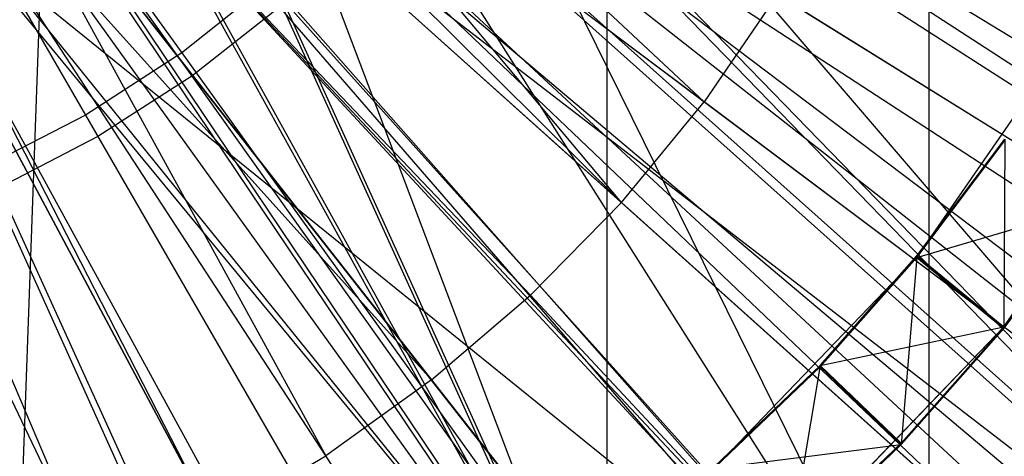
# Model space of a CAD drawing. Extents: x 0.1 to 16.1, y -7.1 to 6.9.
# Tile 69 of 118: x 8.329 to 8.812, y -0.766 to -0.552. Entities that reach past the tile are written whole.
import ezdxf

# ---------------------------------------------------------------- set-up
doc = ezdxf.new("R2010")
doc.units = 0
doc.header["$LTSCALE"] = 2.54
doc.layers.get('0').update_dxf_attribs({"color": 13, "linetype": 'CONTINUOUS'})

# ---------------------------------------------------------------- blocks, each defined once
blk = doc.blocks.new('DROPS_WOOD_A_PM_STL')
at = {"color": 0}
for p, q in [((8.77459, -0.89497, 31.47616), (8.38, -0.09497, 31.42666)), ((8.77459, -0.89497, 31.47616), (8.38, -0.09497, 31.42666)), ((8.61687, -0.8927, 38.88477), (8.61687, -0.0927, 38.88436)), ((8.61687, -0.8927, 38.88477), (8.61687, -0.0927, 38.88436)), ((8.61687, -0.89626, 31.96762), (8.61687, -0.09626, 31.9672)), ((8.61687, -0.89626, 31.96762), (8.61687, -0.09626, 31.9672)), ((8.77459, -0.09497, 39.35463), (8.77459, -0.89497, 39.35463)), ((8.77459, -0.09497, 39.35463), (8.77459, -0.89497, 39.35463)), ((8.77459, -0.09497, 31.47616), (8.77459, -0.89497, 31.47616)), ((8.77459, -0.09497, 31.47616), (8.77459, -0.89497, 31.47616)), ((8.08, -0.11157, 2.26919), (8.40847, -0.56842, 2.32332)), ((8.08, -0.11157, 2.26919), (8.36135, -0.59886, 2.32334)), ((8.08, -0.11157, 2.26919), (8.40847, -0.56842, 2.32332)), ((8.08, -0.11157, 2.26919), (8.36135, -0.59886, 2.32334)), ((9.00035, -0.89918, 26.30931), (8.3725, -0.1658, 26.37281)), ((9.00035, -0.89918, 26.30931), (8.3725, -0.1658, 26.37281)), ((8.61687, -0.8927, 38.88477), (8.35716, -0.20749, 38.91485)), ((8.61687, -0.8927, 38.88477), (8.35716, -0.20749, 38.91485)), ((8.32636, -0.89497, 43.4116), (8.35029, -0.22514, 43.41083)), ((8.32636, -0.89497, 43.4116), (8.35029, -0.22514, 43.41083)), ((8.35029, -0.22514, 31.42454), (8.77459, -0.89497, 31.47616)), ((8.35029, -0.22514, 31.42454), (8.77459, -0.89497, 31.47616)), ((8.35029, -0.22514, 39.40625), (8.77459, -0.89497, 39.35463)), ((8.35029, -0.22514, 39.40625), (8.77459, -0.89497, 39.35463)), ((8.35029, -0.22931, 26.37388), (9.00035, -0.89918, 26.30931)), ((8.35029, -0.22931, 26.37388), (9.00035, -0.89918, 26.30931)), ((8.35029, -0.23549, 14.38607), (9.00035, -0.90529, 14.45133)), ((8.35029, -0.23549, 14.38607), (9.00035, -0.90529, 14.45133)), ((8.32953, -0.25922, 38.91696), (8.61687, -0.8927, 38.88477)), ((8.32953, -0.25922, 38.91696), (8.61687, -0.8927, 38.88477)), ((9.30713, -0.89497, 27.51007), (8.33119, -0.259, 27.41934)), ((9.30713, -0.89497, 27.51007), (8.33119, -0.259, 27.41934)), ((8.32939, -0.26302, 31.93477), (8.61687, -0.89626, 31.96762)), ((8.32939, -0.26302, 31.93477), (8.61687, -0.89626, 31.96762)), ((8.31455, -0.28619, 26.37542), (9.00035, -0.89918, 26.30931)), ((8.31455, -0.28619, 26.37542), (9.00035, -0.89918, 26.30931)), ((8.31462, -0.29228, 14.38459), (9.00035, -0.90529, 14.45133)), ((8.31462, -0.29228, 14.38459), (9.00035, -0.90529, 14.45133)), ((8.29213, -0.30481, 38.91946), (8.61687, -0.8927, 38.88477)), ((8.29213, -0.30481, 38.91946), (8.61687, -0.8927, 38.88477)), ((8.61687, -0.89626, 31.96762), (8.29213, -0.30841, 31.93233)), ((8.61687, -0.89626, 31.96762), (8.29213, -0.30841, 31.93233)), ((8.26705, -0.32952, 39.41102), (8.77459, -0.89497, 39.35463)), ((8.26705, -0.32952, 31.41977), (8.77459, -0.89497, 31.47616)), ((8.26705, -0.32952, 31.41977), (8.77459, -0.89497, 31.47616)), ((8.26705, -0.32952, 39.41102), (8.77459, -0.89497, 39.35463)), ((8.24676, -0.34206, 38.92194), (8.61687, -0.8927, 38.88477)), ((8.24676, -0.34206, 38.92194), (8.61687, -0.8927, 38.88477)), ((8.26705, -0.33988, 14.38295), (9.00035, -0.90529, 14.45133)), ((8.26705, -0.33988, 14.38295), (9.00035, -0.90529, 14.45133)), ((8.61687, -0.89626, 31.96762), (8.24675, -0.34567, 31.92989)), ((8.61687, -0.89626, 31.96762), (8.24675, -0.34567, 31.92989)), ((8.18797, -0.37618, 31.92759), (8.61687, -0.89626, 31.96762)), ((8.18797, -0.37618, 31.92759), (8.61687, -0.89626, 31.96762)), ((8.1948, -0.37345, 31.92781), (8.61687, -0.89626, 31.96762)), ((8.1948, -0.37345, 31.92781), (8.61687, -0.89626, 31.96762)), ((8.77459, -0.89497, 39.35463), (8.14676, -0.38745, 39.41484)), ((8.77459, -0.89497, 39.35463), (8.14676, -0.38745, 39.41484)), ((9.99012, -1.34292, 13.7994), (8.46627, -0.39401, 14.34891)), ((9.99012, -1.34292, 13.7994), (8.46627, -0.39401, 14.34891)), ((8.46125, -0.40189, 14.34891), (8.66437, -0.59238, 14.3002)), ((8.46125, -0.40189, 14.34891), (8.66437, -0.59238, 14.3002)), ((9.96531, -1.38189, 13.79942), (8.46125, -0.40189, 14.34891)), ((9.96531, -1.38189, 13.79942), (8.46125, -0.40189, 14.34891)), ((8.56015, -0.40496, 2.32324), (9.03369, -0.69428, 2.43089)), ((8.56015, -0.40496, 2.32324), (9.03369, -0.69428, 2.43089)), ((8.62391, -0.64165, 14.30022), (8.44384, -0.42676, 14.34892)), ((8.62391, -0.64165, 14.30022), (8.44384, -0.42676, 14.34892)), ((8.66437, -0.59238, 14.3002), (8.44384, -0.42676, 14.34892)), ((8.66437, -0.59238, 14.3002), (8.44384, -0.42676, 14.34892)), ((9.87922, -1.50487, 13.79948), (8.44384, -0.42676, 14.34892)), ((9.87922, -1.50487, 13.79948), (8.44384, -0.42676, 14.34892)), ((8.62391, -0.64165, 14.30022), (8.42784, -0.44686, 14.34893)), ((8.62391, -0.64165, 14.30022), (8.42784, -0.44686, 14.34893)), ((9.8001, -1.60426, 13.79953), (8.42784, -0.44686, 14.34893)), ((9.8001, -1.60426, 13.79953), (8.42784, -0.44686, 14.34893)), ((8.52855, -0.45131, 2.32326), (8.97093, -0.78634, 2.43093)), ((8.52855, -0.45131, 2.32326), (8.97093, -0.78634, 2.43093)), ((8.41865, -0.45743, 14.34894), (8.62391, -0.64165, 14.30022)), ((8.41865, -0.45743, 14.34894), (8.62391, -0.64165, 14.30022)), ((9.75462, -1.65654, 13.79956), (8.41865, -0.45743, 14.34894)), ((9.75462, -1.65654, 13.79956), (8.41865, -0.45743, 14.34894)), ((8.5793, -0.68719, 14.30024), (8.38916, -0.48738, 14.34895)), ((8.5793, -0.68719, 14.30024), (8.38916, -0.48738, 14.34895)), ((9.61728, -1.79678, 13.79963), (8.38916, -0.48738, 14.34895)), ((9.61728, -1.79678, 13.79963), (8.38916, -0.48738, 14.34895)), ((9.60883, -1.80465, 13.79963), (8.38916, -0.48738, 14.34895)), ((9.60883, -1.80465, 13.79963), (8.38916, -0.48738, 14.34895)), ((8.49249, -0.49428, 2.32328), (8.89931, -0.87169, 2.43098)), ((8.49249, -0.49428, 2.32328), (8.89931, -0.87169, 2.43098)), ((8.36073, -0.51162, 14.34897), (8.53089, -0.72868, 14.30027)), ((8.36073, -0.51162, 14.34897), (8.53089, -0.72868, 14.30027)), ((9.46824, -1.92451, 13.79969), (8.36073, -0.51162, 14.34897)), ((9.46824, -1.92451, 13.79969), (8.36073, -0.51162, 14.34897)), ((8.3458, -0.52285, 14.34897), (8.53089, -0.72868, 14.30027)), ((8.3458, -0.52285, 14.34897), (8.53089, -0.72868, 14.30027)), ((8.3458, -0.52285, 14.34897), (8.47905, -0.76579, 14.30028)), ((8.3458, -0.52285, 14.34897), (8.47905, -0.76579, 14.30028)), ((9.39437, -1.98001, 13.79972), (8.3458, -0.52285, 14.34897)), ((9.39437, -1.98001, 13.79972), (8.3458, -0.52285, 14.34897)), ((8.47905, -0.76579, 14.30028), (8.32846, -0.53473, 14.34898)), ((8.47905, -0.76579, 14.30028), (8.32846, -0.53473, 14.34898)), ((9.30863, -2.03877, 13.79975), (8.32846, -0.53473, 14.34898)), ((9.30863, -2.03877, 13.79975), (8.32846, -0.53473, 14.34898)), ((8.45233, -0.53345, 2.3233), (8.40847, -0.56842, 2.32332)), ((8.45233, -0.53345, 2.3233), (8.40847, -0.56842, 2.32332)), ((8.45233, -0.53345, 2.3233), (8.81954, -0.94949, 2.43102)), ((8.45233, -0.53345, 2.3233), (8.81954, -0.94949, 2.43102)), ((8.70039, -0.53978, 14.30017), (8.66437, -0.59238, 14.3002)), ((8.70039, -0.53978, 14.30017), (8.66437, -0.59238, 14.3002)), ((8.70039, -0.53978, 14.30017), (8.93121, -0.6835, 14.24025)), ((8.70039, -0.53978, 14.30017), (8.93121, -0.6835, 14.24025)), ((8.42417, -0.79824, 14.3003), (8.2984, -0.55271, 14.34899)), ((8.42417, -0.79824, 14.3003), (8.2984, -0.55271, 14.34899)), ((9.16, -2.12769, 13.7998), (8.2984, -0.55271, 14.34899)), ((9.16, -2.12769, 13.7998), (8.2984, -0.55271, 14.34899)), ((8.7687, -0.66865, 12.40194), (8.84998, -0.55089, 12.40187)), ((8.7687, -0.66865, 12.40194), (8.84998, -0.55089, 12.40187)), ((8.29429, -0.55493, 14.34899), (8.42417, -0.79824, 14.3003)), ((8.29429, -0.55493, 14.34899), (8.42417, -0.79824, 14.3003)), ((9.13967, -2.13867, 13.79981), (8.29429, -0.55493, 14.34899)), ((9.13967, -2.13867, 13.79981), (8.29429, -0.55493, 14.34899)), ((8.40847, -0.56842, 2.32332), (8.36135, -0.59886, 2.32334)), ((8.40847, -0.56842, 2.32332), (8.36135, -0.59886, 2.32334)), ((8.40847, -0.56842, 2.32332), (8.73243, -1.01896, 2.43105)), ((8.40847, -0.56842, 2.32332), (8.73243, -1.01896, 2.43105)), ((8.36668, -0.82578, 14.30032), (8.25849, -0.57208, 14.349)), ((8.36668, -0.82578, 14.30032), (8.25849, -0.57208, 14.349)), ((8.96265, -2.22348, 13.79985), (8.25849, -0.57208, 14.349)), ((8.96265, -2.22348, 13.79985), (8.25849, -0.57208, 14.349)), ((8.24769, -0.57652, 14.349), (8.36668, -0.82578, 14.30032)), ((8.24769, -0.57652, 14.349), (8.36668, -0.82578, 14.30032)), ((8.81131, -0.70257, 14.09467), (8.89762, -0.57753, 14.09461)), ((8.81131, -0.70257, 14.09467), (8.89762, -0.57753, 14.09461)), ((8.81131, -0.70267, 13.90407), (8.89762, -0.57763, 13.904)), ((8.81131, -0.70267, 13.90407), (8.89762, -0.57763, 13.904)), ((8.62391, -0.64165, 14.30022), (8.66437, -0.59238, 14.3002)), ((8.62391, -0.64165, 14.30022), (8.66437, -0.59238, 14.3002)), ((8.88179, -0.75568, 14.24028), (8.66437, -0.59238, 14.3002)), ((8.88179, -0.75568, 14.24028), (8.66437, -0.59238, 14.3002)), ((8.36135, -0.59886, 2.32334), (8.31143, -0.62445, 2.32335)), ((8.36135, -0.59886, 2.32334), (8.31143, -0.62445, 2.32335)), ((8.36135, -0.59886, 2.32334), (8.63883, -1.07941, 2.43109)), ((8.36135, -0.59886, 2.32334), (8.63883, -1.07941, 2.43109)), ((8.7687, -0.66792, 13.82295), (8.81171, -0.61068, 13.82292)), ((8.7687, -0.66792, 13.82295), (8.81171, -0.61068, 13.82292)), ((8.7687, -0.66798, 13.70453), (8.81171, -0.61074, 13.7045)), ((8.7687, -0.66798, 13.70453), (8.81171, -0.61074, 13.7045)), ((8.7687, -0.66804, 13.58611), (8.81171, -0.6108, 13.58608)), ((8.7687, -0.66804, 13.58611), (8.81171, -0.6108, 13.58608)), ((8.7687, -0.6681, 13.4677), (8.81171, -0.61086, 13.46767)), ((8.7687, -0.6681, 13.4677), (8.81171, -0.61086, 13.46767)), ((8.7687, -0.66816, 13.34928), (8.81171, -0.61092, 13.34925)), ((8.7687, -0.66816, 13.34928), (8.81171, -0.61092, 13.34925)), ((8.7687, -0.66822, 13.23086), (8.81171, -0.61098, 13.23083)), ((8.7687, -0.66822, 13.23086), (8.81171, -0.61098, 13.23083)), ((8.7687, -0.66828, 13.11244), (8.81171, -0.61104, 13.11241)), ((8.7687, -0.66828, 13.11244), (8.81171, -0.61104, 13.11241)), ((8.7687, -0.66835, 12.99402), (8.81171, -0.61111, 12.994)), ((8.7687, -0.66835, 12.99402), (8.81171, -0.61111, 12.994)), ((8.7687, -0.66841, 12.87561), (8.81171, -0.61117, 12.87558)), ((8.7687, -0.66841, 12.87561), (8.81171, -0.61117, 12.87558)), ((8.7687, -0.66847, 12.75719), (8.81171, -0.61123, 12.75716)), ((8.7687, -0.66847, 12.75719), (8.81171, -0.61123, 12.75716)), ((8.7687, -0.66853, 12.63877), (8.81171, -0.61129, 12.63874)), ((8.7687, -0.66853, 12.63877), (8.81171, -0.61129, 12.63874)), ((8.7687, -0.66859, 12.52035), (8.81171, -0.61135, 12.52032)), ((8.7687, -0.66859, 12.52035), (8.81171, -0.61135, 12.52032)), ((8.81171, -0.61068, 13.82292), (8.81131, -0.70267, 13.90407)), ((8.81171, -0.61068, 13.82292), (8.81131, -0.70267, 13.90407)), ((8.31143, -0.62445, 2.32335), (8.53968, -1.13025, 2.43111)), ((8.31143, -0.62445, 2.32335), (8.53968, -1.13025, 2.43111)), ((8.5793, -0.68719, 14.30024), (8.62391, -0.64165, 14.30022)), ((8.5793, -0.68719, 14.30024), (8.62391, -0.64165, 14.30022)), ((8.82627, -0.82327, 14.24032), (8.62391, -0.64165, 14.30022)), ((8.82627, -0.82327, 14.24032), (8.62391, -0.64165, 14.30022)), ((8.7687, -0.66865, 12.40194), (8.85698, -0.64262, 12.48302)), ((8.7687, -0.66865, 12.40194), (8.85698, -0.64262, 12.48302)), ((8.81131, -0.70273, 13.78565), (8.85698, -0.64195, 13.78562)), ((8.81131, -0.70273, 13.78565), (8.85698, -0.64195, 13.78562)), ((8.81131, -0.70279, 13.66723), (8.85698, -0.64201, 13.6672)), ((8.81131, -0.70279, 13.66723), (8.85698, -0.64201, 13.6672)), ((8.81131, -0.70285, 13.54882), (8.85698, -0.64207, 13.54878)), ((8.81131, -0.70285, 13.54882), (8.85698, -0.64207, 13.54878)), ((8.81131, -0.70291, 13.4304), (8.85698, -0.64213, 13.43037)), ((8.81131, -0.70291, 13.4304), (8.85698, -0.64213, 13.43037)), ((8.81131, -0.70297, 13.31198), (8.85698, -0.64219, 13.31195)), ((8.81131, -0.70297, 13.31198), (8.85698, -0.64219, 13.31195)), ((8.81131, -0.70304, 13.19356), (8.85698, -0.64225, 13.19353)), ((8.81131, -0.70304, 13.19356), (8.85698, -0.64225, 13.19353)), ((8.81131, -0.7031, 13.07514), (8.85698, -0.64231, 13.07511)), ((8.81131, -0.7031, 13.07514), (8.85698, -0.64231, 13.07511)), ((8.81131, -0.70316, 12.95673), (8.85698, -0.64238, 12.95669)), ((8.81131, -0.70316, 12.95673), (8.85698, -0.64238, 12.95669)), ((8.81131, -0.70322, 12.83831), (8.85698, -0.64244, 12.83828)), ((8.81131, -0.70322, 12.83831), (8.85698, -0.64244, 12.83828)), ((8.81131, -0.70328, 12.71989), (8.85698, -0.6425, 12.71986)), ((8.81131, -0.70328, 12.71989), (8.85698, -0.6425, 12.71986)), ((8.81131, -0.70334, 12.60147), (8.85698, -0.64256, 12.60144)), ((8.81131, -0.70334, 12.60147), (8.85698, -0.64256, 12.60144)), ((8.81131, -0.7034, 12.48305), (8.85698, -0.64262, 12.48302)), ((8.81131, -0.7034, 12.48305), (8.85698, -0.64262, 12.48302)), ((8.66958, -0.77184, 12.40199), (8.7687, -0.66865, 12.40194)), ((8.66958, -0.77184, 12.40199), (8.7687, -0.66865, 12.40194)), ((8.72122, -0.72151, 13.82298), (8.7687, -0.66792, 13.82295)), ((8.72122, -0.72151, 13.82298), (8.7687, -0.66792, 13.82295)), ((8.72122, -0.72157, 13.70456), (8.7687, -0.66798, 13.70453)), ((8.72122, -0.72157, 13.70456), (8.7687, -0.66798, 13.70453)), ((8.72122, -0.72163, 13.58614), (8.7687, -0.66804, 13.58611)), ((8.72122, -0.72163, 13.58614), (8.7687, -0.66804, 13.58611)), ((8.72122, -0.7217, 13.46772), (8.7687, -0.6681, 13.4677)), ((8.72122, -0.7217, 13.46772), (8.7687, -0.6681, 13.4677)), ((8.72122, -0.72176, 13.34931), (8.7687, -0.66816, 13.34928)), ((8.72122, -0.72176, 13.34931), (8.7687, -0.66816, 13.34928)), ((8.72122, -0.72182, 13.23089), (8.7687, -0.66822, 13.23086)), ((8.72122, -0.72182, 13.23089), (8.7687, -0.66822, 13.23086)), ((8.72122, -0.72188, 13.11247), (8.7687, -0.66828, 13.11244)), ((8.72122, -0.72188, 13.11247), (8.7687, -0.66828, 13.11244)), ((8.72122, -0.72194, 12.99405), (8.7687, -0.66835, 12.99402)), ((8.72122, -0.72194, 12.99405), (8.7687, -0.66835, 12.99402)), ((8.72122, -0.722, 12.87563), (8.7687, -0.66841, 12.87561)), ((8.72122, -0.722, 12.87563), (8.7687, -0.66841, 12.87561)), ((8.72122, -0.72206, 12.75722), (8.7687, -0.66847, 12.75719)), ((8.72122, -0.72206, 12.75722), (8.7687, -0.66847, 12.75719)), ((8.72122, -0.72212, 12.6388), (8.7687, -0.66853, 12.63877)), ((8.72122, -0.72212, 12.6388), (8.7687, -0.66853, 12.63877)), ((8.72122, -0.72218, 12.52038), (8.7687, -0.66859, 12.52035)), ((8.72122, -0.72218, 12.52038), (8.7687, -0.66859, 12.52035)), ((8.7687, -0.66865, 12.40194), (8.76089, -0.76031, 12.48308)), ((8.7687, -0.66865, 12.40194), (8.76089, -0.76031, 12.48308)), ((8.81131, -0.70273, 13.78565), (8.7687, -0.66792, 13.82295)), ((8.81131, -0.70273, 13.78565), (8.7687, -0.66792, 13.82295)), ((8.7687, -0.66792, 13.82295), (8.81131, -0.70267, 13.90407)), ((8.7687, -0.66792, 13.82295), (8.81131, -0.70267, 13.90407)), ((8.81131, -0.70279, 13.66723), (8.7687, -0.66798, 13.70453)), ((8.81131, -0.70279, 13.66723), (8.7687, -0.66798, 13.70453)), ((8.81131, -0.70273, 13.78565), (8.7687, -0.66798, 13.70453)), ((8.81131, -0.70273, 13.78565), (8.7687, -0.66798, 13.70453)), ((8.81131, -0.70279, 13.66723), (8.7687, -0.66804, 13.58611)), ((8.81131, -0.70279, 13.66723), (8.7687, -0.66804, 13.58611)), ((8.81131, -0.70285, 13.54882), (8.7687, -0.66804, 13.58611)), ((8.81131, -0.70285, 13.54882), (8.7687, -0.66804, 13.58611)), ((8.81131, -0.70291, 13.4304), (8.7687, -0.6681, 13.4677)), ((8.81131, -0.70291, 13.4304), (8.7687, -0.6681, 13.4677)), ((8.81131, -0.70285, 13.54882), (8.7687, -0.6681, 13.4677)), ((8.81131, -0.70285, 13.54882), (8.7687, -0.6681, 13.4677)), ((8.81131, -0.70297, 13.31198), (8.7687, -0.66816, 13.34928)), ((8.81131, -0.70297, 13.31198), (8.7687, -0.66816, 13.34928)), ((8.81131, -0.70291, 13.4304), (8.7687, -0.66816, 13.34928)), ((8.81131, -0.70291, 13.4304), (8.7687, -0.66816, 13.34928)), ((8.81131, -0.70304, 13.19356), (8.7687, -0.66822, 13.23086)), ((8.81131, -0.70304, 13.19356), (8.7687, -0.66822, 13.23086)), ((8.81131, -0.70297, 13.31198), (8.7687, -0.66822, 13.23086)), ((8.81131, -0.70297, 13.31198), (8.7687, -0.66822, 13.23086)), ((8.81131, -0.7031, 13.07514), (8.7687, -0.66828, 13.11244)), ((8.81131, -0.7031, 13.07514), (8.7687, -0.66828, 13.11244)), ((8.81131, -0.70304, 13.19356), (8.7687, -0.66828, 13.11244)), ((8.81131, -0.70304, 13.19356), (8.7687, -0.66828, 13.11244)), ((8.81131, -0.70316, 12.95673), (8.7687, -0.66835, 12.99402)), ((8.81131, -0.70316, 12.95673), (8.7687, -0.66835, 12.99402)), ((8.81131, -0.7031, 13.07514), (8.7687, -0.66835, 12.99402)), ((8.81131, -0.7031, 13.07514), (8.7687, -0.66835, 12.99402)), ((8.81131, -0.70322, 12.83831), (8.7687, -0.66841, 12.87561)), ((8.81131, -0.70322, 12.83831), (8.7687, -0.66841, 12.87561)), ((8.81131, -0.70316, 12.95673), (8.7687, -0.66841, 12.87561)), ((8.81131, -0.70316, 12.95673), (8.7687, -0.66841, 12.87561)), ((8.81131, -0.70328, 12.71989), (8.7687, -0.66847, 12.75719)), ((8.81131, -0.70328, 12.71989), (8.7687, -0.66847, 12.75719)), ((8.81131, -0.70322, 12.83831), (8.7687, -0.66847, 12.75719)), ((8.81131, -0.70322, 12.83831), (8.7687, -0.66847, 12.75719)), ((8.81131, -0.70334, 12.60147), (8.7687, -0.66853, 12.63877)), ((8.81131, -0.70334, 12.60147), (8.7687, -0.66853, 12.63877)), ((8.81131, -0.70328, 12.71989), (8.7687, -0.66853, 12.63877)), ((8.81131, -0.70328, 12.71989), (8.7687, -0.66853, 12.63877)), ((8.81131, -0.7034, 12.48305), (8.7687, -0.66859, 12.52035)), ((8.81131, -0.70334, 12.60147), (8.7687, -0.66859, 12.52035)), ((8.81131, -0.7034, 12.48305), (8.7687, -0.66859, 12.52035)), ((8.81131, -0.70334, 12.60147), (8.7687, -0.66859, 12.52035)), ((8.7687, -0.66865, 12.40194), (8.81131, -0.7034, 12.48305)), ((8.7687, -0.66865, 12.40194), (8.81131, -0.7034, 12.48305)), ((8.53089, -0.72868, 14.30027), (8.5793, -0.68719, 14.30024)), ((8.53089, -0.72868, 14.30027), (8.5793, -0.68719, 14.30024)), ((8.76506, -0.88576, 14.24035), (8.5793, -0.68719, 14.30024)), ((8.76506, -0.88576, 14.24035), (8.5793, -0.68719, 14.30024)), ((8.70606, -0.81215, 14.09473), (8.81131, -0.70257, 14.09467)), ((8.70606, -0.81215, 14.09473), (8.81131, -0.70257, 14.09467)), ((8.70606, -0.81225, 13.90413), (8.81131, -0.70267, 13.90407)), ((8.70606, -0.81225, 13.90413), (8.81131, -0.70267, 13.90407)), ((8.72122, -0.72151, 13.82298), (8.81131, -0.70267, 13.90407)), ((8.72122, -0.72151, 13.82298), (8.81131, -0.70267, 13.90407)), ((8.76089, -0.75964, 13.78568), (8.81131, -0.70273, 13.78565)), ((8.76089, -0.75964, 13.78568), (8.81131, -0.70273, 13.78565)), ((8.76089, -0.7597, 13.66726), (8.81131, -0.70279, 13.66723)), ((8.76089, -0.7597, 13.66726), (8.81131, -0.70279, 13.66723)), ((8.76089, -0.75976, 13.54884), (8.81131, -0.70285, 13.54882)), ((8.76089, -0.75976, 13.54884), (8.81131, -0.70285, 13.54882)), ((8.76089, -0.75982, 13.43043), (8.81131, -0.70291, 13.4304)), ((8.76089, -0.75982, 13.43043), (8.81131, -0.70291, 13.4304)), ((8.76089, -0.75988, 13.31201), (8.81131, -0.70297, 13.31198)), ((8.76089, -0.75988, 13.31201), (8.81131, -0.70297, 13.31198)), ((8.76089, -0.75995, 13.19359), (8.81131, -0.70304, 13.19356)), ((8.76089, -0.75995, 13.19359), (8.81131, -0.70304, 13.19356)), ((8.76089, -0.76001, 13.07517), (8.81131, -0.7031, 13.07514)), ((8.76089, -0.76001, 13.07517), (8.81131, -0.7031, 13.07514)), ((8.76089, -0.76007, 12.95676), (8.81131, -0.70316, 12.95673)), ((8.76089, -0.76007, 12.95676), (8.81131, -0.70316, 12.95673)), ((8.76089, -0.76013, 12.83834), (8.81131, -0.70322, 12.83831)), ((8.76089, -0.76013, 12.83834), (8.81131, -0.70322, 12.83831)), ((8.76089, -0.76019, 12.71992), (8.81131, -0.70328, 12.71989)), ((8.76089, -0.76019, 12.71992), (8.81131, -0.70328, 12.71989)), ((8.76089, -0.76025, 12.6015), (8.81131, -0.70334, 12.60147)), ((8.76089, -0.76025, 12.6015), (8.81131, -0.70334, 12.60147)), ((8.76089, -0.76031, 12.48308), (8.81131, -0.7034, 12.48305)), ((8.76089, -0.76031, 12.48308), (8.81131, -0.7034, 12.48305)), ((8.81131, -0.70257, 14.09467), (8.81131, -0.70267, 13.90407)), ((8.81131, -0.70257, 14.09467), (8.81131, -0.70267, 13.90407)), ((8.66958, -0.77111, 13.823), (8.72122, -0.72151, 13.82298)), ((8.66958, -0.77111, 13.823), (8.72122, -0.72151, 13.82298)), ((8.66958, -0.77117, 13.70459), (8.72122, -0.72157, 13.70456)), ((8.66958, -0.77117, 13.70459), (8.72122, -0.72157, 13.70456)), ((8.66958, -0.77123, 13.58617), (8.72122, -0.72163, 13.58614)), ((8.66958, -0.77123, 13.58617), (8.72122, -0.72163, 13.58614)), ((8.66958, -0.77129, 13.46775), (8.72122, -0.7217, 13.46772)), ((8.66958, -0.77129, 13.46775), (8.72122, -0.7217, 13.46772)), ((8.66958, -0.77136, 13.34933), (8.72122, -0.72176, 13.34931)), ((8.66958, -0.77136, 13.34933), (8.72122, -0.72176, 13.34931)), ((8.66958, -0.77142, 13.23091), (8.72122, -0.72182, 13.23089)), ((8.66958, -0.77142, 13.23091), (8.72122, -0.72182, 13.23089)), ((8.66958, -0.77148, 13.1125), (8.72122, -0.72188, 13.11247)), ((8.66958, -0.77148, 13.1125), (8.72122, -0.72188, 13.11247)), ((8.66958, -0.77154, 12.99408), (8.72122, -0.72194, 12.99405)), ((8.66958, -0.77154, 12.99408), (8.72122, -0.72194, 12.99405)), ((8.66958, -0.7716, 12.87566), (8.72122, -0.722, 12.87563)), ((8.66958, -0.7716, 12.87566), (8.72122, -0.722, 12.87563)), ((8.66958, -0.77166, 12.75724), (8.72122, -0.72206, 12.75722)), ((8.66958, -0.77166, 12.75724), (8.72122, -0.72206, 12.75722)), ((8.66958, -0.77172, 12.63882), (8.72122, -0.72212, 12.6388)), ((8.66958, -0.77172, 12.63882), (8.72122, -0.72212, 12.6388)), ((8.66958, -0.77178, 12.52041), (8.72122, -0.72218, 12.52038)), ((8.66958, -0.77178, 12.52041), (8.72122, -0.72218, 12.52038)), ((8.72122, -0.72151, 13.82298), (8.70606, -0.81225, 13.90413)), ((8.72122, -0.72151, 13.82298), (8.70606, -0.81225, 13.90413)), ((8.76089, -0.75964, 13.78568), (8.72122, -0.72151, 13.82298)), ((8.76089, -0.75964, 13.78568), (8.72122, -0.72151, 13.82298)), ((8.76089, -0.7597, 13.66726), (8.72122, -0.72157, 13.70456)), ((8.76089, -0.7597, 13.66726), (8.72122, -0.72157, 13.70456)), ((8.76089, -0.75964, 13.78568), (8.72122, -0.72157, 13.70456)), ((8.76089, -0.75964, 13.78568), (8.72122, -0.72157, 13.70456)), ((8.76089, -0.7597, 13.66726), (8.72122, -0.72163, 13.58614)), ((8.76089, -0.7597, 13.66726), (8.72122, -0.72163, 13.58614)), ((8.76089, -0.75976, 13.54884), (8.72122, -0.72163, 13.58614)), ((8.76089, -0.75976, 13.54884), (8.72122, -0.72163, 13.58614)), ((8.76089, -0.75982, 13.43043), (8.72122, -0.7217, 13.46772)), ((8.76089, -0.75982, 13.43043), (8.72122, -0.7217, 13.46772)), ((8.76089, -0.75976, 13.54884), (8.72122, -0.7217, 13.46772)), ((8.76089, -0.75976, 13.54884), (8.72122, -0.7217, 13.46772)), ((8.76089, -0.75988, 13.31201), (8.72122, -0.72176, 13.34931)), ((8.76089, -0.75988, 13.31201), (8.72122, -0.72176, 13.34931)), ((8.76089, -0.75982, 13.43043), (8.72122, -0.72176, 13.34931)), ((8.76089, -0.75982, 13.43043), (8.72122, -0.72176, 13.34931)), ((8.76089, -0.75995, 13.19359), (8.72122, -0.72182, 13.23089)), ((8.76089, -0.75995, 13.19359), (8.72122, -0.72182, 13.23089)), ((8.76089, -0.75988, 13.31201), (8.72122, -0.72182, 13.23089)), ((8.76089, -0.75988, 13.31201), (8.72122, -0.72182, 13.23089)), ((8.76089, -0.76001, 13.07517), (8.72122, -0.72188, 13.11247)), ((8.76089, -0.76001, 13.07517), (8.72122, -0.72188, 13.11247)), ((8.76089, -0.75995, 13.19359), (8.72122, -0.72188, 13.11247)), ((8.76089, -0.75995, 13.19359), (8.72122, -0.72188, 13.11247)), ((8.76089, -0.76007, 12.95676), (8.72122, -0.72194, 12.99405)), ((8.76089, -0.76007, 12.95676), (8.72122, -0.72194, 12.99405)), ((8.76089, -0.76001, 13.07517), (8.72122, -0.72194, 12.99405)), ((8.76089, -0.76001, 13.07517), (8.72122, -0.72194, 12.99405)), ((8.76089, -0.76013, 12.83834), (8.72122, -0.722, 12.87563)), ((8.76089, -0.76013, 12.83834), (8.72122, -0.722, 12.87563)), ((8.76089, -0.76007, 12.95676), (8.72122, -0.722, 12.87563)), ((8.76089, -0.76007, 12.95676), (8.72122, -0.722, 12.87563)), ((8.76089, -0.76019, 12.71992), (8.72122, -0.72206, 12.75722)), ((8.76089, -0.76019, 12.71992), (8.72122, -0.72206, 12.75722)), ((8.76089, -0.76013, 12.83834), (8.72122, -0.72206, 12.75722)), ((8.76089, -0.76013, 12.83834), (8.72122, -0.72206, 12.75722)), ((8.76089, -0.76025, 12.6015), (8.72122, -0.72212, 12.6388)), ((8.76089, -0.76025, 12.6015), (8.72122, -0.72212, 12.6388)), ((8.76089, -0.76019, 12.71992), (8.72122, -0.72212, 12.6388)), ((8.76089, -0.76019, 12.71992), (8.72122, -0.72212, 12.6388)), ((8.76089, -0.76031, 12.48308), (8.72122, -0.72218, 12.52038)), ((8.76089, -0.76031, 12.48308), (8.72122, -0.72218, 12.52038)), ((8.76089, -0.76025, 12.6015), (8.72122, -0.72218, 12.52038)), ((8.76089, -0.76025, 12.6015), (8.72122, -0.72218, 12.52038)), ((8.53089, -0.72868, 14.30027), (8.47905, -0.76579, 14.30028)), ((8.53089, -0.72868, 14.30027), (8.47905, -0.76579, 14.30028)), ((8.53089, -0.72868, 14.30027), (8.69865, -0.94268, 14.24038)), ((8.53089, -0.72868, 14.30027), (8.69865, -0.94268, 14.24038)), ((8.66958, -0.77184, 12.40199), (8.76089, -0.76031, 12.48308)), ((8.66958, -0.77184, 12.40199), (8.76089, -0.76031, 12.48308)), ((8.70606, -0.81231, 13.78571), (8.76089, -0.75964, 13.78568)), ((8.70606, -0.81231, 13.78571), (8.76089, -0.75964, 13.78568)), ((8.70606, -0.81237, 13.66729), (8.76089, -0.7597, 13.66726)), ((8.70606, -0.81237, 13.66729), (8.76089, -0.7597, 13.66726)), ((8.70606, -0.81243, 13.54887), (8.76089, -0.75976, 13.54884)), ((8.70606, -0.81243, 13.54887), (8.76089, -0.75976, 13.54884)), ((8.70606, -0.81249, 13.43045), (8.76089, -0.75982, 13.43043)), ((8.70606, -0.81249, 13.43045), (8.76089, -0.75982, 13.43043)), ((8.70606, -0.81255, 13.31204), (8.76089, -0.75988, 13.31201)), ((8.70606, -0.81255, 13.31204), (8.76089, -0.75988, 13.31201)), ((8.70606, -0.81261, 13.19362), (8.76089, -0.75995, 13.19359)), ((8.70606, -0.81261, 13.19362), (8.76089, -0.75995, 13.19359)), ((8.70606, -0.81267, 13.0752), (8.76089, -0.76001, 13.07517)), ((8.70606, -0.81267, 13.0752), (8.76089, -0.76001, 13.07517)), ((8.70606, -0.81274, 12.95678), (8.76089, -0.76007, 12.95676)), ((8.70606, -0.81274, 12.95678), (8.76089, -0.76007, 12.95676)), ((8.70606, -0.8128, 12.83837), (8.76089, -0.76013, 12.83834)), ((8.70606, -0.8128, 12.83837), (8.76089, -0.76013, 12.83834)), ((8.70606, -0.81286, 12.71995), (8.76089, -0.76019, 12.71992)), ((8.70606, -0.81286, 12.71995), (8.76089, -0.76019, 12.71992)), ((8.70606, -0.81292, 12.60153), (8.76089, -0.76025, 12.6015)), ((8.70606, -0.81292, 12.60153), (8.76089, -0.76025, 12.6015)), ((8.70606, -0.81298, 12.48311), (8.76089, -0.76031, 12.48308)), ((8.70606, -0.81298, 12.48311), (8.76089, -0.76031, 12.48308)), ((8.42417, -0.79824, 14.3003), (8.47905, -0.76579, 14.30028)), ((8.42417, -0.79824, 14.3003), (8.47905, -0.76579, 14.30028)), ((8.62752, -0.9936, 14.24041), (8.47905, -0.76579, 14.30028)), ((8.62752, -0.9936, 14.24041), (8.47905, -0.76579, 14.30028))]:
    blk.add_line(p, q, dxfattribs=at)

msp = doc.modelspace()

# ---------------------------------------------------------------- linework, layer by layer
at = {"color": 0}
for p, q in [((8.08, -0.11162, 2.16919), (8.36739, -0.60939, 2.19704)), ((8.08, -0.11162, 2.16919), (8.36739, -0.60939, 2.19704)), ((8.08, -0.11162, 2.16919), (8.41341, -0.57982, 2.19703)), ((8.08, -0.11162, 2.16919), (8.41341, -0.57982, 2.19703)), ((8.56354, -0.42236, 2.19694), (9.04263, -0.73021, 2.27964)), ((8.56354, -0.42236, 2.19694), (9.04263, -0.73021, 2.27964)), ((8.53181, -0.46692, 2.19697), (8.97947, -0.81892, 2.27968)), ((8.53181, -0.46692, 2.19697), (8.97947, -0.81892, 2.27968)), ((8.49599, -0.50826, 2.19699), (8.90816, -0.90121, 2.27972)), ((8.49599, -0.50826, 2.19699), (8.90816, -0.90121, 2.27972)), ((8.4564, -0.546, 2.19701), (8.41341, -0.57982, 2.19703)), ((8.4564, -0.546, 2.19701), (8.41341, -0.57982, 2.19703)), ((8.4564, -0.546, 2.19701), (8.82935, -0.97636, 2.27976)), ((8.4564, -0.546, 2.19701), (8.82935, -0.97636, 2.27976)), ((8.41341, -0.57982, 2.19703), (8.36739, -0.60939, 2.19704)), ((8.41341, -0.57982, 2.19703), (8.36739, -0.60939, 2.19704)), ((8.41341, -0.57982, 2.19703), (8.74375, -1.04367, 2.2798)), ((8.41341, -0.57982, 2.19703), (8.74375, -1.04367, 2.2798)), ((8.36739, -0.60939, 2.19704), (8.31878, -0.63445, 2.19705)), ((8.36739, -0.60939, 2.19704), (8.31878, -0.63445, 2.19705)), ((8.36739, -0.60939, 2.19704), (8.65214, -1.10255, 2.27983)), ((8.36739, -0.60939, 2.19704), (8.65214, -1.10255, 2.27983)), ((8.31878, -0.63445, 2.19705), (8.55535, -1.15245, 2.27985)), ((8.31878, -0.63445, 2.19705), (8.55535, -1.15245, 2.27985))]:
    msp.add_line(p, q, dxfattribs=at)

# ---------------------------------------------------------------- block references
msp.add_blockref('DROPS_WOOD_A_PM_STL', (0, 0), dxfattribs=at)

doc.saveas('drawing.dxf')
